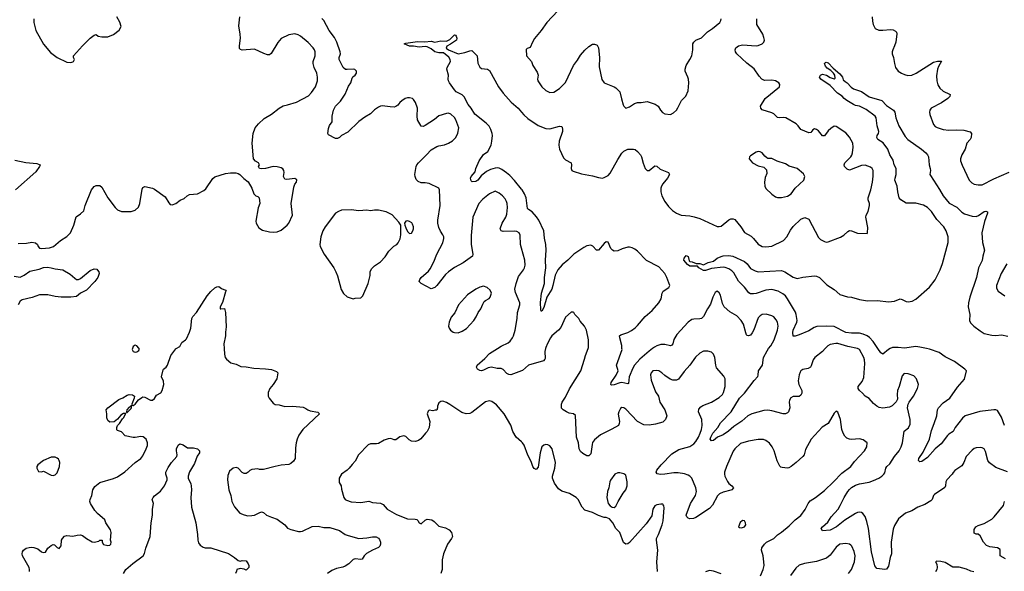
# Model space of a CAD drawing. Header units: inches. Extents: x 2057696 to 2160536, y 827480 to 1016834.
# Tile 221 of 256: x 2104845 to 2114959, y 917711 to 923380. Entities that reach past the tile are written whole.
import ezdxf

# ---------------------------------------------------------------- set-up
doc = ezdxf.new("R2010")
doc.units = ezdxf.units.IN
doc.header["$MEASUREMENT"] = 0
for name, color, linetype in [('C1901', 7, 'Continuous'), ('C1902', 7, 'Continuous'), ('C1911', 7, 'Continuous'), ('C1912', 7, 'Continuous')]:
    doc.layers.add(name, color=color, linetype=linetype)

msp = doc.modelspace()

# ---------------------------------------------------------------- linework, layer by layer
at = {"layer": 'C1901', "color": 5}
for points, elevation in [([(2104945, 917710), (2104947, 917730), (2104941, 917750), (2104874, 917870), (2104870, 917890), (2104873, 917910), (2104885, 917930), (2104912, 917948), (2104944, 917956), (2104970, 917958), (2104990, 917956), (2105030, 917941), (2105070, 917910), (2105085, 917905), (2105110, 917907), (2105136, 917950), (2105170, 917977), (2105190, 917987), (2105203, 917983), (2105230, 917956), (2105250, 917947), (2105270, 917972), (2105276, 918030), (2105284, 918050), (2105307, 918073), (2105330, 918079), (2105390, 918071), (2105436, 918084), (2105470, 918087), (2105490, 918079), (2105530, 918047), (2105590, 918015), (2105610, 918011), (2105659, 918021), (2105670, 918031), (2105690, 918032), (2105694, 918030), (2105692, 918010), (2105707, 917987), (2105750, 917976), (2105770, 917981), (2105781, 917990), (2105785, 918010), (2105779, 918030), (2105784, 918110), (2105777, 918137), (2105730, 918208), (2105719, 918239), (2105646, 918306), (2105617, 918337), (2105572, 918410), (2105567, 918430), (2105569, 918450), (2105586, 918490), (2105596, 918550), (2105616, 918584), (2105670, 918625), (2105810, 918664), (2105850, 918683), (2105925, 918735), (2106030, 918830), (2106089, 918870), (2106110, 918899), (2106146, 918970), (2106157, 919003), (2106158, 919030), (2106144, 919070), (2106113, 919093), (2106090, 919096), (2106030, 919085), (2106010, 919086), (2105930, 919105), (2105890, 919144), (2105850, 919157), (2105844, 919164), (2105842, 919190), (2105849, 919211), (2105870, 919232), (2105900, 919280), (2105912, 919290), (2105934, 919334), (2105910, 919333), (2105884, 919316), (2105850, 919274), (2105814, 919246), (2105770, 919243), (2105750, 919262), (2105739, 919290), (2105741, 919330), (2105734, 919370), (2105749, 919390), (2105862, 919478), (2105906, 919494), (2105950, 919521), (2105970, 919527), (2106005, 919525), (2106023, 919510), (2106022, 919490), (2105997, 919430), (2106000, 919420), (2105990, 919415), (2105979, 919401), (2105970, 919398), (2105946, 919370), (2105943, 919350), (2105944, 919344), (2105950, 919344), (2105990, 919384), (2105995, 919395), (2105993, 919407), (2106000, 919420), (2106010, 919417), (2106030, 919429), (2106066, 919474), (2106101, 919499), (2106110, 919504), (2106130, 919501), (2106190, 919470), (2106210, 919470), (2106230, 919487), (2106250, 919520), (2106295, 919545), (2106310, 919570), (2106326, 919630), (2106324, 919664), (2106301, 919710), (2106319, 919781), (2106324, 919790), (2106350, 919810), (2106364, 919830), (2106399, 919930), (2106450, 919999), (2106452, 920000)], 460), ([(2106004, 920000), (2106001, 919990), (2106012, 919970), (2106030, 919965), (2106050, 919968), (2106070, 919982), (2106074, 919990), (2106072, 920000)], 480), ([(2106946, 920000), (2106950, 919942), (2106957, 919910), (2106970, 919891), (2107014, 919854), (2107070, 919839), (2107116, 919816), (2107170, 919814), (2107250, 919799), (2107370, 919793), (2107430, 919785), (2107483, 919763), (2107498, 919750), (2107486, 919690), (2107450, 919630), (2107415, 919590), (2107397, 919550), (2107399, 919510), (2107406, 919490), (2107450, 919438), (2107470, 919427), (2107510, 919423), (2107570, 919405), (2107650, 919408), (2107758, 919398), (2107786, 919386), (2107806, 919370), (2107830, 919359), (2107906, 919346), (2107925, 919330), (2107755, 919170), (2107713, 919110), (2107695, 919070), (2107685, 919030), (2107679, 918981), (2107675, 918870), (2107658, 918842), (2107630, 918818), (2107610, 918809), (2107530, 918802), (2107471, 918789), (2107350, 918757), (2107310, 918759), (2107290, 918765), (2107230, 918759), (2107210, 918749), (2107191, 918730), (2107170, 918718), (2107150, 918716), (2107130, 918727), (2107090, 918773), (2107070, 918779), (2107038, 918770), (2107000, 918740), (2106983, 918697), (2106979, 918650), (2106993, 918550), (2107013, 918490), (2107025, 918430), (2107053, 918373), (2107108, 918308), (2107150, 918291), (2107190, 918283), (2107230, 918285), (2107258, 918290), (2107306, 918314), (2107330, 918321), (2107350, 918315), (2107381, 918290), (2107430, 918267), (2107490, 918246), (2107568, 918190), (2107596, 918156), (2107630, 918140), (2107710, 918121), (2107730, 918122), (2107750, 918125), (2107850, 918173), (2107910, 918175), (2107970, 918162), (2108030, 918161), (2108130, 918130), (2108190, 918090), (2108218, 918078), (2108330, 918047), (2108410, 918054), (2108470, 918067), (2108505, 918065), (2108530, 918053), (2108540, 918040), (2108550, 918010), (2108550, 917990), (2108545, 917970), (2108530, 917955), (2108470, 917930), (2108407, 917893), (2108385, 917870), (2108364, 917836), (2108350, 917832), (2108290, 917840), (2108270, 917834), (2108225, 917790), (2108190, 917765), (2108165, 917755), (2108099, 917741), (2108050, 917721), (2108008, 917690)], 460), ([(2110000, 919771), (2109890, 919732), (2109870, 919733), (2109850, 919744), (2109810, 919784), (2109790, 919794), (2109750, 919796), (2109690, 919810), (2109657, 919803), (2109610, 919777), (2109590, 919772), (2109570, 919775), (2109548, 919788), (2109536, 919810), (2109543, 919830), (2109623, 919897), (2109670, 919949), (2109752, 920000)], 460), ([(2110000, 919041), (2109945, 919090), (2109910, 919149), (2109890, 919212), (2109822, 919330), (2109742, 919422), (2109720, 919440), (2109695, 919455), (2109670, 919462), (2109630, 919454), (2109490, 919344), (2109470, 919334), (2109430, 919329), (2109385, 919345), (2109265, 919425), (2109230, 919445), (2109190, 919459), (2109170, 919455), (2109150, 919442), (2109137, 919410), (2109137, 919390), (2109130, 919369), (2109111, 919369), (2109090, 919362), (2109050, 919368), (2109042, 919358), (2109031, 919330), (2109057, 919250), (2109050, 919190), (2109030, 919149), (2109015, 919130), (2108966, 919074), (2108943, 919057), (2108910, 919044), (2108870, 919048), (2108844, 919064), (2108810, 919097), (2108790, 919102), (2108750, 919095), (2108710, 919061), (2108690, 919063), (2108656, 919076), (2108630, 919074), (2108590, 919059), (2108530, 919026), (2108510, 919021), (2108450, 919020), (2108425, 919010), (2108324, 918910), (2108290, 918844), (2108259, 918810), (2108231, 918770), (2108210, 918750), (2108152, 918708), (2108128, 918670), (2108125, 918625), (2108146, 918590), (2108150, 918554), (2108175, 918470), (2108188, 918450), (2108201, 918441), (2108250, 918426), (2108350, 918420), (2108430, 918431), (2108470, 918418), (2108550, 918411), (2108578, 918398), (2108621, 918350), (2108714, 918294), (2108830, 918252), (2108908, 918248), (2108923, 918243), (2108934, 918234), (2108950, 918211), (2108970, 918198), (2109010, 918236), (2109030, 918248), (2109079, 918239), (2109104, 918224), (2109150, 918175), (2109218, 918158), (2109258, 918138), (2109281, 918110), (2109291, 918070), (2109282, 918050), (2109239, 917990), (2109199, 917890), (2109185, 917830), (2109186, 917730), (2109171, 917689)], 480), ([(2105912, 917690), (2105936, 917730), (2106007, 917793), (2106115, 917870), (2106126, 917894), (2106142, 917950), (2106185, 918070), (2106197, 918210), (2106210, 918290), (2106208, 918350), (2106218, 918410), (2106207, 918450), (2106215, 918470), (2106230, 918487), (2106290, 918536), (2106332, 918590), (2106359, 918650), (2106361, 918670), (2106347, 918710), (2106347, 918730), (2106370, 918779), (2106403, 918830), (2106459, 918890), (2106463, 918910), (2106456, 918950), (2106457, 918970), (2106473, 919007), (2106490, 919021), (2106525, 919010), (2106570, 918981), (2106630, 918981), (2106670, 918971), (2106692, 918950), (2106692, 918930), (2106667, 918893), (2106641, 918819), (2106588, 918732), (2106575, 918690), (2106574, 918670), (2106604, 918610), (2106608, 918590), (2106610, 918550), (2106603, 918470), (2106610, 918370), (2106656, 918210), (2106673, 918090), (2106675, 918030), (2106683, 918003), (2106700, 917980), (2106730, 917959), (2106750, 917953), (2106810, 917953), (2106990, 917895), (2107050, 917855), (2107090, 917821), (2107110, 917816), (2107130, 917823), (2107170, 917818), (2107191, 917790), (2107198, 917770), (2107198, 917750), (2107170, 917722), (2107150, 917735), (2107110, 917741), (2107074, 917730), (2107072, 917712), (2107061, 917690)], 440)]:
    msp.add_lwpolyline(points, dxfattribs=dict(at, elevation=elevation))
at = {"layer": 'C1901', "color": 5, "elevation": 480}
msp.add_lwpolyline([(2105210, 918884), (2105170, 918884), (2105091, 918849), (2105030, 918806), (2105022, 918790), (2105022, 918770), (2105038, 918738), (2105070, 918734), (2105090, 918742), (2105170, 918699), (2105190, 918695), (2105210, 918703), (2105230, 918725), (2105255, 918790), (2105256, 918830), (2105251, 918851), (2105244, 918864), (2105230, 918874)], close=True, dxfattribs=at)
at = {"layer": 'C1902', "color": 5}
for points, elevation in [([(2104830, 921079), (2104915, 921085), (2104970, 921093), (2105008, 921088), (2105027, 921070), (2105034, 921050), (2105050, 921031), (2105069, 921029), (2105150, 921034), (2105194, 921050), (2105266, 921110), (2105328, 921152), (2105366, 921190), (2105403, 921270), (2105427, 921353), (2105470, 921385), (2105503, 921417), (2105519, 921470), (2105584, 921630), (2105610, 921665), (2105630, 921675), (2105670, 921675), (2105690, 921659), (2105750, 921548), (2105825, 921450), (2105850, 921427), (2105890, 921409), (2105990, 921410), (2106030, 921422), (2106066, 921454), (2106078, 921490), (2106103, 921637), (2106110, 921655), (2106130, 921665), (2106210, 921649), (2106230, 921639), (2106338, 921558), (2106377, 921497), (2106390, 921482), (2106410, 921478), (2106450, 921491), (2106495, 921525), (2106536, 921544), (2106564, 921570), (2106590, 921584), (2106670, 921590), (2106736, 921624), (2106758, 921642), (2106830, 921748), (2106850, 921765), (2106960, 921800), (2107010, 921807), (2107066, 921806), (2107090, 921800), (2107105, 921790), (2107148, 921748), (2107193, 921713), (2107230, 921650), (2107251, 921590), (2107270, 921571), (2107290, 921563), (2107306, 921550), (2107311, 921490), (2107294, 921446), (2107272, 921310), (2107274, 921290), (2107302, 921242), (2107338, 921218), (2107410, 921199), (2107450, 921197), (2107490, 921201), (2107530, 921217), (2107594, 921270), (2107608, 921290), (2107647, 921370), (2107635, 921490), (2107660, 921660), (2107672, 921688), (2107689, 921710), (2107693, 921733), (2107670, 921749), (2107590, 921737), (2107570, 921742), (2107554, 921770), (2107561, 921810), (2107558, 921830), (2107548, 921848), (2107530, 921858), (2107490, 921868), (2107450, 921870), (2107370, 921850), (2107330, 921846), (2107309, 921850), (2107299, 921870), (2107309, 921890), (2107297, 921910), (2107267, 921927), (2107246, 921950), (2107234, 922110), (2107245, 922210), (2107265, 922270), (2107299, 922310), (2107357, 922363), (2107431, 922409), (2107510, 922472), (2107550, 922494), (2107596, 922504), (2107690, 922533), (2107810, 922599), (2107841, 922630), (2107882, 922690), (2107905, 922750), (2107905, 922790), (2107898, 922830), (2107870, 922890), (2107859, 922930), (2107861, 922950), (2107879, 923010), (2107879, 923050), (2107873, 923070), (2107859, 923090), (2107807, 923147), (2107730, 923212), (2107705, 923225), (2107670, 923233), (2107610, 923224), (2107532, 923188), (2107495, 923145), (2107428, 923032), (2107410, 923017), (2107390, 923018), (2107352, 923032), (2107257, 923077), (2107130, 923067), (2107112, 923072), (2107104, 923084), (2107103, 923110), (2107113, 923190), (2107111, 923230), (2107095, 923315), (2107105, 923410)], 480), ([(2104992, 923390), (2104990, 923350), (2105010, 923270), (2105089, 923129), (2105162, 923042), (2105230, 922991), (2105330, 922944), (2105370, 922941), (2105390, 922946), (2105398, 922950), (2105408, 922970), (2105398, 922990), (2105398, 923010), (2105490, 923110), (2105569, 923190), (2105610, 923222), (2105630, 923227), (2105652, 923212), (2105690, 923202), (2105750, 923204), (2105810, 923228), (2105868, 923272), (2105886, 923310), (2105874, 923354), (2105844, 923410)], 520), ([(2110000, 921031), (2109990, 921070), (2109985, 921165), (2109974, 921190), (2109950, 921203), (2109930, 921206), (2109810, 921203), (2109789, 921210), (2109783, 921223), (2109782, 921230), (2109802, 921290), (2109839, 921350), (2109850, 921381), (2109857, 921450), (2109852, 921490), (2109845, 921510), (2109830, 921538), (2109804, 921570), (2109770, 921597), (2109730, 921618), (2109670, 921591), (2109603, 921537), (2109562, 921490), (2109499, 921350), (2109483, 921163), (2109482, 921070), (2109500, 920970), (2109495, 920950), (2109399, 920881), (2109310, 920832), (2109249, 920790), (2109218, 920762), (2109130, 920647), (2109110, 920627), (2109070, 920614), (2108969, 920669), (2108950, 920688), (2108955, 920710), (2108969, 920730), (2109044, 920796), (2109062, 920818), (2109098, 920890), (2109129, 920971), (2109192, 921088), (2109203, 921130), (2109201, 921150), (2109193, 921170), (2109167, 921207), (2109150, 921244), (2109139, 921290), (2109140, 921320), (2109165, 921470), (2109156, 921630), (2109150, 921649), (2109050, 921697), (2109010, 921704), (2108970, 921703), (2108938, 921718), (2108919, 921739), (2108907, 921770), (2108905, 921790), (2108916, 921870), (2108924, 921890), (2108941, 921910), (2109025, 921990), (2109070, 922043), (2109130, 922078), (2109150, 922085), (2109210, 922093), (2109249, 922110), (2109290, 922136), (2109326, 922170), (2109347, 922213), (2109355, 922270), (2109325, 922350), (2109310, 922376), (2109273, 922410), (2109250, 922418), (2109230, 922417), (2109150, 922391), (2109105, 922355), (2109010, 922292), (2108990, 922283), (2108970, 922285), (2108930, 922350), (2108927, 922390), (2108930, 922470), (2108910, 922530), (2108890, 922561), (2108879, 922570), (2108850, 922578), (2108830, 922578), (2108805, 922570), (2108770, 922546), (2108750, 922530), (2108730, 922501), (2108710, 922487), (2108690, 922482), (2108650, 922483), (2108570, 922494), (2108550, 922491), (2108530, 922481), (2108490, 922452), (2108450, 922414), (2108390, 922378), (2108330, 922335), (2108215, 922225), (2108150, 922189), (2108130, 922169), (2108110, 922159), (2108090, 922159), (2108017, 922197), (2108009, 922210), (2108017, 922263), (2108026, 922294), (2108054, 922330), (2108054, 922390), (2108067, 922450), (2108090, 922490), (2108139, 922541), (2108190, 922616), (2108223, 922697), (2108248, 922730), (2108260, 922780), (2108268, 922792), (2108292, 922810), (2108305, 922830), (2108304, 922850), (2108289, 922869), (2108270, 922873), (2108210, 922867), (2108191, 922869), (2108169, 922888), (2108128, 922970), (2108128, 922990), (2108139, 923030), (2108137, 923050), (2108104, 923150), (2108078, 923198), (2108025, 923270), (2107970, 923370), (2107950, 923393)], 460), ([(2110000, 921637), (2109928, 921728), (2109879, 921779), (2109847, 921807), (2109799, 921839), (2109770, 921853), (2109750, 921856), (2109730, 921854), (2109681, 921839), (2109641, 921819), (2109586, 921774), (2109550, 921730), (2109530, 921718), (2109494, 921714), (2109483, 921723), (2109474, 921750), (2109484, 921770), (2109524, 921816), (2109532, 921850), (2109563, 921930), (2109610, 921995), (2109653, 922027), (2109688, 922092), (2109696, 922130), (2109700, 922190), (2109699, 922210), (2109686, 922250), (2109666, 922286), (2109638, 922318), (2109519, 922410), (2109484, 922470), (2109453, 922510), (2109410, 922588), (2109390, 922606), (2109330, 922639), (2109310, 922659), (2109261, 922730), (2109249, 922750), (2109246, 922770), (2109249, 922810), (2109233, 922870), (2109237, 922890), (2109270, 922950), (2109268, 922970), (2109254, 922994), (2109198, 923038), (2109150, 923040), (2109108, 923048), (2109070, 923080), (2109030, 923100), (2109010, 923105), (2108950, 923097), (2108890, 923108), (2108850, 923108), (2108795, 923130), (2108810, 923137), (2108930, 923157), (2109008, 923152), (2109070, 923159), (2109110, 923150), (2109170, 923163), (2109230, 923160), (2109264, 923176), (2109310, 923225), (2109320, 923220), (2109330, 923212), (2109336, 923190), (2109331, 923170), (2109270, 923127), (2109233, 923107), (2109227, 923087), (2109251, 923070), (2109350, 923030), (2109419, 923041), (2109470, 923059), (2109490, 923062), (2109497, 923057), (2109543, 923010), (2109550, 922934), (2109570, 922891), (2109590, 922878), (2109650, 922871), (2109670, 922856), (2109762, 922690), (2109810, 922625), (2109892, 922532), (2109965, 922470), (2110000, 922429)], 440), ([(2104795, 921935), (2104910, 921912), (2105023, 921903), (2105055, 921890), (2105050, 921870), (2105010, 921818), (2104802, 921630)], 480), ([(2104790, 920746), (2104850, 920735), (2104890, 920756), (2104950, 920796), (2105045, 920815), (2105090, 920832), (2105130, 920836), (2105170, 920830), (2105210, 920818), (2105290, 920810), (2105364, 920764), (2105410, 920723), (2105430, 920711), (2105450, 920711), (2105470, 920721), (2105570, 920803), (2105610, 920821), (2105636, 920816), (2105646, 920806), (2105658, 920790), (2105661, 920770), (2105647, 920730), (2105617, 920690), (2105530, 920602), (2105470, 920569), (2105430, 920537), (2105370, 920530), (2105270, 920530), (2105210, 920536), (2105134, 920554), (2105050, 920554), (2104974, 920526), (2104870, 920502), (2104851, 920489), (2104830, 920450)], 460), ([(2109752, 920000), (2109790, 920024), (2109861, 920059), (2109883, 920077), (2109908, 920110), (2109919, 920130), (2109936, 920190), (2109955, 920310), (2109958, 920370), (2109984, 920450), (2109982, 920470), (2109937, 920577), (2109931, 920610), (2109945, 920670), (2109970, 920740), (2110000, 920781)], 460), ([(2106452, 920000), (2106490, 920021), (2106510, 920061), (2106549, 920090), (2106558, 920102), (2106590, 920170), (2106602, 920210), (2106612, 920310), (2106623, 920330), (2106662, 920370), (2106770, 920542), (2106810, 920587), (2106850, 920623), (2106870, 920635), (2106890, 920638), (2106917, 920617), (2106959, 920599), (2106965, 920590), (2106958, 920582), (2106927, 920473), (2106905, 920430), (2106905, 920410), (2106910, 920407), (2106950, 920411), (2106960, 920370), (2106965, 920225), (2106958, 920170), (2106959, 920130), (2106943, 920050), (2106946, 920000)], 460), ([(2106072, 920000), (2106070, 920006), (2106050, 920029), (2106030, 920035), (2106010, 920022), (2106004, 920000)], 480)]:
    msp.add_lwpolyline(points, dxfattribs=dict(at, elevation=elevation))
at = {"layer": 'C1902', "color": 5, "elevation": 480}
for points in [[(2108250, 921426), (2108150, 921421), (2108121, 921410), (2108088, 921390), (2107982, 921250), (2107959, 921210), (2107937, 921150), (2107927, 921070), (2107931, 921050), (2107974, 920970), (2108071, 920830), (2108091, 920790), (2108108, 920748), (2108148, 920608), (2108170, 920566), (2108210, 920531), (2108270, 920512), (2108290, 920518), (2108350, 920522), (2108370, 920542), (2108425, 920670), (2108444, 920750), (2108446, 920790), (2108460, 920820), (2108490, 920850), (2108552, 920890), (2108598, 920942), (2108638, 921002), (2108667, 921033), (2108688, 921052), (2108720, 921070), (2108734, 921086), (2108752, 921128), (2108759, 921170), (2108760, 921270), (2108740, 921300), (2108670, 921373), (2108610, 921404), (2108530, 921424), (2108490, 921424), (2108450, 921417), (2108410, 921421), (2108330, 921417)], [(2108830, 921312), (2108810, 921309), (2108799, 921290), (2108800, 921270), (2108810, 921241), (2108830, 921203), (2108850, 921183), (2108870, 921186), (2108885, 921210), (2108889, 921230), (2108889, 921250), (2108879, 921279), (2108872, 921292), (2108850, 921305)], [(2109610, 920643), (2109570, 920632), (2109530, 920612), (2109446, 920554), (2109351, 920450), (2109314, 920366), (2109277, 920323), (2109256, 920270), (2109248, 920230), (2109255, 920210), (2109270, 920191), (2109298, 920170), (2109310, 920164), (2109350, 920163), (2109390, 920179), (2109433, 920207), (2109510, 920290), (2109535, 920325), (2109555, 920370), (2109581, 920410), (2109602, 920458), (2109617, 920483), (2109630, 920495), (2109666, 920514), (2109679, 920530), (2109693, 920570), (2109679, 920599), (2109647, 920627)]]:
    msp.add_lwpolyline(points, close=True, dxfattribs=at)
at = {"layer": 'C1911', "color": 5}
for points, elevation in [([(2110245, 920000), (2110239, 919970), (2110242, 919898), (2110240, 919890), (2110225, 919875), (2110071, 919830), (2110010, 919775), (2110000, 919771)], 460), ([(2112455, 917665), (2112483, 917730), (2112491, 917770), (2112490, 917810), (2112480, 917870), (2112463, 917930), (2112467, 917953), (2112494, 917990), (2112516, 918010), (2112592, 918050), (2112630, 918086), (2112670, 918113), (2112750, 918179), (2112810, 918239), (2112870, 918286), (2112913, 918347), (2112945, 918410), (2112966, 918434), (2113019, 918470), (2113110, 918541), (2113204, 918630), (2113290, 918721), (2113381, 918790), (2113419, 918841), (2113522, 918950), (2113545, 918990), (2113549, 919030), (2113510, 919062), (2113470, 919074), (2113390, 919067), (2113370, 919070), (2113341, 919081), (2113320, 919100), (2113303, 919130), (2113289, 919170), (2113275, 919270), (2113248, 919348), (2113230, 919358), (2113210, 919335), (2113150, 919229), (2113087, 919193), (2112974, 919070), (2112918, 918962), (2112904, 918910), (2112890, 918892), (2112820, 918830), (2112770, 918790), (2112745, 918775), (2112730, 918772), (2112678, 918778), (2112662, 918782), (2112652, 918792), (2112627, 918847), (2112593, 918950), (2112573, 918990), (2112547, 919027), (2112510, 919056), (2112485, 919065), (2112430, 919066), (2112330, 919048), (2112250, 919026), (2112190, 918971), (2112174, 918946), (2112104, 918790), (2112086, 918730), (2112085, 918710), (2112089, 918689), (2112114, 918634), (2112130, 918613), (2112161, 918590), (2112178, 918570), (2112161, 918550), (2112150, 918545), (2112070, 918526), (2112033, 918507), (2112013, 918487), (2111962, 918390), (2111930, 918358), (2111790, 918265), (2111766, 918254), (2111730, 918252), (2111710, 918259), (2111698, 918270), (2111692, 918290), (2111734, 918410), (2111785, 918490), (2111798, 918530), (2111791, 918570), (2111750, 918667), (2111730, 918690), (2111710, 918700), (2111672, 918712), (2111610, 918723), (2111563, 918723), (2111470, 918708), (2111426, 918706), (2111392, 918712), (2111383, 918730), (2111391, 918750), (2111434, 918806), (2111542, 918918), (2111616, 918964), (2111730, 918995), (2111770, 919022), (2111790, 919044), (2111818, 919090), (2111836, 919130), (2111848, 919170), (2111855, 919210), (2111852, 919270), (2111818, 919350), (2111822, 919378), (2111840, 919400), (2111863, 919417), (2111950, 919449), (2112030, 919496), (2112063, 919530), (2112075, 919550), (2112090, 919610), (2112090, 919690), (2112077, 919717), (2112004, 919804), (2111994, 919830), (2111986, 919910), (2111970, 919942), (2111950, 919964), (2111912, 919972), (2111870, 919972), (2111830, 919953), (2111787, 919913), (2111730, 919830), (2111670, 919763), (2111613, 919687), (2111590, 919674), (2111555, 919675), (2111526, 919686), (2111470, 919722), (2111440, 919750), (2111410, 919770), (2111390, 919774), (2111348, 919770), (2111330, 919750), (2111326, 919730), (2111330, 919676), (2111376, 919556), (2111407, 919510), (2111421, 919450), (2111470, 919370), (2111487, 919330), (2111492, 919308), (2111479, 919270), (2111450, 919245), (2111376, 919224), (2111310, 919213), (2111256, 919216), (2111190, 919252), (2111070, 919377), (2111050, 919392), (2111030, 919396), (2111016, 919384), (2110999, 919350), (2110994, 919326), (2111005, 919250), (2111003, 919230), (2110995, 919210), (2110929, 919171), (2110810, 919113), (2110750, 919064), (2110730, 919035), (2110724, 919016), (2110710, 918917), (2110690, 918897), (2110670, 918898), (2110630, 918921), (2110604, 918944), (2110592, 918970), (2110584, 919030), (2110564, 919090), (2110554, 919314), (2110535, 919330), (2110490, 919338), (2110462, 919350), (2110428, 919370), (2110409, 919389), (2110409, 919430), (2110418, 919450), (2110450, 919501), (2110494, 919586), (2110608, 919770), (2110648, 919890), (2110656, 919930), (2110683, 920000)], 460), ([(2111346, 920000), (2111310, 919973), (2111216, 919890), (2111160, 919830), (2111142, 919798), (2111106, 919710), (2111097, 919643), (2111090, 919638), (2111030, 919651), (2111010, 919649), (2110950, 919626), (2110924, 919624), (2110917, 919630), (2110919, 919650), (2110972, 919728), (2110991, 919770), (2110976, 919830), (2111032, 919990), (2111031, 920000)], 440), ([(2113118, 920000), (2113090, 919971), (2113012, 919910), (2112994, 919886), (2112976, 919824), (2112967, 919810), (2112944, 919796), (2112890, 919784), (2112870, 919770), (2112862, 919758), (2112850, 919730), (2112842, 919670), (2112849, 919630), (2112879, 919570), (2112879, 919541), (2112870, 919523), (2112851, 919509), (2112790, 919507), (2112765, 919495), (2112753, 919470), (2112750, 919450), (2112754, 919390), (2112750, 919370), (2112741, 919350), (2112730, 919339), (2112710, 919328), (2112688, 919328), (2112570, 919362), (2112530, 919367), (2112490, 919365), (2112365, 919330), (2112323, 919310), (2112264, 919256), (2112179, 919201), (2112126, 919150), (2112070, 919114), (2112011, 919089), (2111970, 919056), (2111950, 919053), (2111937, 919070), (2111944, 919090), (2111966, 919130), (2112016, 919190), (2112042, 919238), (2112152, 919350), (2112239, 919490), (2112290, 919542), (2112388, 919672), (2112426, 919714), (2112432, 919728), (2112435, 919770), (2112474, 919830), (2112485, 919910), (2112522, 919978), (2112538, 920000)], 440), ([(2114990, 918732), (2114870, 918779), (2114807, 918827), (2114788, 918850), (2114764, 918944), (2114750, 918970), (2114730, 918981), (2114710, 918985), (2114670, 918982), (2114648, 918972), (2114630, 918958), (2114568, 918890), (2114544, 918830), (2114523, 918797), (2114452, 918748), (2114433, 918727), (2114423, 918710), (2114367, 918653), (2114358, 918630), (2114356, 918590), (2114346, 918574), (2114240, 918500), (2114231, 918490), (2114219, 918450), (2114205, 918435), (2114142, 918398), (2114070, 918372), (2114010, 918332), (2113944, 918310), (2113872, 918250), (2113830, 918183), (2113817, 918143), (2113795, 918010), (2113799, 917890), (2113787, 917853), (2113770, 917764), (2113750, 917735), (2113730, 917729), (2113650, 917741), (2113630, 917769), (2113596, 917910), (2113562, 918150), (2113545, 918225), (2113530, 918273), (2113507, 918307), (2113490, 918316), (2113470, 918319), (2113450, 918316), (2113430, 918306), (2113322, 918238), (2113236, 918170), (2113170, 918135), (2113090, 918129), (2113079, 918150), (2113092, 918170), (2113145, 918215), (2113181, 918270), (2113251, 918350), (2113273, 918387), (2113312, 918470), (2113350, 918530), (2113370, 918553), (2113390, 918572), (2113430, 918596), (2113470, 918610), (2113570, 918629), (2113616, 918644), (2113671, 918669), (2113699, 918690), (2113720, 918710), (2113730, 918725), (2113742, 918770), (2113753, 918787), (2113784, 918816), (2113831, 918890), (2113880, 918950), (2113900, 918990), (2113913, 919030), (2113929, 919150), (2113973, 919187), (2113990, 919222), (2113991, 919270), (2113965, 919390), (2113971, 919429), (2113981, 919450), (2114026, 919510), (2114066, 919590), (2114078, 919630), (2114058, 919690), (2114030, 919721), (2113970, 919742), (2113930, 919745), (2113910, 919719), (2113880, 919610), (2113863, 919570), (2113859, 919530), (2113861, 919479), (2113847, 919453), (2113808, 919412), (2113781, 919399), (2113710, 919387), (2113674, 919394), (2113650, 919407), (2113615, 919435), (2113570, 919486), (2113531, 919511), (2113503, 919543), (2113470, 919568), (2113457, 919590), (2113459, 919610), (2113498, 919662), (2113516, 919704), (2113526, 919846), (2113523, 919883), (2113514, 919910), (2113470, 919990), (2113452, 920000)], 440), ([(2113786, 920000), (2113768, 919992), (2113710, 919944), (2113690, 919956), (2113661, 920000)], 420), ([(2114960, 919210), (2114930, 919295), (2114890, 919365), (2114870, 919371), (2114850, 919371), (2114706, 919354), (2114558, 919310), (2114530, 919284), (2114454, 919190), (2114433, 919147), (2114390, 919121), (2114374, 919106), (2114310, 919021), (2114248, 918970), (2114170, 918882), (2114110, 918840), (2114090, 918835), (2114077, 918850), (2114079, 918870), (2114124, 918936), (2114189, 919070), (2114210, 919159), (2114239, 919230), (2114264, 919310), (2114272, 919370), (2114282, 919390), (2114330, 919442), (2114399, 919490), (2114478, 919602), (2114550, 919687), (2114569, 919770), (2114554, 919790), (2114446, 919866), (2114350, 919914), (2114290, 919960), (2114190, 919993), (2114159, 920000)], 420), ([(2111395, 917710), (2111391, 917810), (2111401, 917930), (2111385, 918030), (2111387, 918050), (2111407, 918090), (2111445, 918190), (2111454, 918230), (2111465, 918365), (2111463, 918383), (2111456, 918396), (2111450, 918401), (2111430, 918403), (2111390, 918395), (2111370, 918384), (2111347, 918350), (2111337, 918283), (2111281, 918199), (2111110, 918006), (2111090, 917993), (2111070, 917990), (2111048, 918008), (2111010, 918110), (2110969, 918150), (2110936, 918210), (2110904, 918250), (2110870, 918266), (2110850, 918266), (2110790, 918285), (2110730, 918315), (2110650, 918341), (2110624, 918370), (2110580, 918450), (2110562, 918470), (2110491, 918511), (2110414, 918534), (2110380, 918560), (2110338, 918618), (2110319, 918670), (2110317, 918690), (2110342, 918770), (2110348, 918830), (2110316, 918970), (2110290, 919000), (2110270, 919012), (2110250, 919014), (2110230, 919007), (2110210, 918989), (2110190, 918930), (2110170, 918782), (2110150, 918756), (2110130, 918767), (2110117, 918790), (2110099, 918839), (2110064, 918904), (2110027, 919007), (2110010, 919032), (2110000, 919041)], 480), ([(2114970, 917840), (2114916, 917870), (2114915, 917935), (2114890, 917952), (2114810, 917962), (2114776, 917976), (2114744, 918010), (2114710, 918077), (2114690, 918092), (2114670, 918093), (2114650, 918102), (2114650, 918142), (2114667, 918170), (2114690, 918183), (2114750, 918203), (2114830, 918247), (2114856, 918270), (2114951, 918389), (2114962, 918430)], 440), ([(2113359, 917690), (2113389, 917730), (2113420, 917810), (2113425, 917870), (2113416, 917916), (2113392, 917970), (2113381, 917981), (2113369, 917990), (2113330, 917998), (2113270, 917990), (2113230, 917961), (2113170, 917878), (2113132, 917848), (2113030, 917811), (2112907, 917793), (2112850, 917774), (2112817, 917743), (2112764, 917670)], 460), ([(2114645, 917705), (2114614, 917714), (2114570, 917735), (2114494, 917754), (2114430, 917753), (2114350, 917802), (2114306, 917814), (2114264, 917816), (2114252, 917810), (2114264, 917784), (2114268, 917750), (2114265, 917730), (2114253, 917707)], 460), ([(2112050, 917686), (2111970, 917714), (2111930, 917720), (2111890, 917707)], 480)]:
    msp.add_lwpolyline(points, dxfattribs=dict(at, elevation=elevation))
at = {"layer": 'C1911', "color": 5, "elevation": 480}
for points in [[(2111010, 918724), (2110990, 918724), (2110958, 918710), (2110913, 918647), (2110906, 918630), (2110896, 918570), (2110882, 918530), (2110876, 918470), (2110888, 918410), (2110910, 918383), (2110930, 918371), (2110950, 918366), (2110970, 918381), (2110993, 918430), (2111045, 918515), (2111071, 918550), (2111086, 918590), (2111085, 918630), (2111070, 918698), (2111052, 918712)], [(2112270, 918232), (2112247, 918213), (2112227, 918167), (2112240, 918160), (2112259, 918159), (2112290, 918168), (2112303, 918190), (2112299, 918210), (2112290, 918229)]]:
    msp.add_lwpolyline(points, close=True, dxfattribs=at)
at = {"layer": 'C1912', "color": 5}
for points, elevation in [([(2110371, 923470), (2110259, 923350), (2110202, 923270), (2110134, 923186), (2110112, 923150), (2110090, 923094), (2110057, 923083), (2110048, 923072), (2110051, 923010), (2110101, 922950), (2110117, 922910), (2110160, 922840), (2110169, 922810), (2110164, 922770), (2110168, 922750), (2110208, 922690), (2110250, 922651), (2110290, 922631), (2110330, 922636), (2110390, 922673), (2110450, 922735), (2110534, 922910), (2110575, 922965), (2110605, 923015), (2110650, 923068), (2110690, 923105), (2110730, 923128), (2110750, 923128), (2110770, 923123), (2110777, 923117), (2110790, 923090), (2110799, 922990), (2110796, 922896), (2110825, 922765), (2110850, 922731), (2110951, 922691), (2110970, 922678), (2111010, 922638), (2111025, 922565), (2111044, 922504), (2111051, 922491), (2111070, 922471), (2111110, 922484), (2111160, 922520), (2111190, 922530), (2111230, 922530), (2111290, 922539), (2111373, 922513), (2111404, 922490), (2111428, 922450), (2111447, 922427), (2111470, 922413), (2111530, 922404), (2111559, 922421), (2111590, 922451), (2111606, 922474), (2111644, 922550), (2111686, 922594), (2111713, 922650), (2111719, 922730), (2111715, 922770), (2111709, 922790), (2111679, 922850), (2111679, 922870), (2111692, 922910), (2111730, 922971), (2111748, 923010), (2111759, 923070), (2111760, 923130), (2111768, 923150), (2111790, 923170), (2111850, 923193), (2111910, 923256), (2111961, 923290), (2112035, 923350), (2112046, 923370), (2112050, 923390)], 460), ([(2110000, 922429), (2110022, 922402), (2110063, 922363), (2110170, 922292), (2110250, 922262), (2110290, 922258), (2110390, 922284), (2110410, 922283), (2110416, 922276), (2110422, 922250), (2110421, 922230), (2110388, 922130), (2110384, 922090), (2110390, 922050), (2110430, 921959), (2110450, 921939), (2110508, 921908), (2110513, 921890), (2110511, 921850), (2110518, 921830), (2110530, 921823), (2110616, 921796), (2110730, 921775), (2110790, 921758), (2110830, 921753), (2110850, 921758), (2110890, 921780), (2110910, 921801), (2110990, 921942), (2111031, 922009), (2111050, 922030), (2111090, 922048), (2111150, 922051), (2111166, 922046), (2111190, 922027), (2111222, 921990), (2111233, 921970), (2111250, 921905), (2111270, 921851), (2111290, 921831), (2111310, 921831), (2111370, 921879), (2111390, 921876), (2111424, 921844), (2111511, 921810), (2111521, 921790), (2111498, 921750), (2111450, 921692), (2111438, 921670), (2111430, 921648), (2111429, 921610), (2111441, 921570), (2111473, 921510), (2111510, 921460), (2111550, 921419), (2111590, 921392), (2111641, 921370), (2111730, 921363), (2111774, 921354), (2111830, 921336), (2112010, 921255), (2112030, 921253), (2112050, 921257), (2112130, 921324), (2112150, 921333), (2112175, 921335), (2112190, 921328), (2112252, 921250), (2112290, 921193), (2112357, 921157), (2112384, 921130), (2112430, 921073), (2112470, 921049), (2112510, 921046), (2112570, 921053), (2112689, 921111), (2112726, 921150), (2112762, 921218), (2112790, 921253), (2112870, 921330), (2112910, 921348), (2112951, 921330), (2113050, 921141), (2113070, 921120), (2113110, 921099), (2113130, 921095), (2113150, 921098), (2113275, 921145), (2113310, 921165), (2113350, 921202), (2113370, 921213), (2113390, 921210), (2113450, 921187), (2113550, 921182), (2113555, 921190), (2113557, 921243), (2113537, 921350), (2113541, 921370), (2113559, 921410), (2113573, 921470), (2113574, 921490), (2113560, 921530), (2113559, 921550), (2113586, 921630), (2113606, 921710), (2113612, 921772), (2113610, 921830), (2113601, 921850), (2113585, 921865), (2113530, 921884), (2113490, 921880), (2113370, 921835), (2113343, 921843), (2113317, 921870), (2113315, 921890), (2113321, 921910), (2113381, 921970), (2113392, 921988), (2113399, 922010), (2113406, 922070), (2113404, 922110), (2113370, 922173), (2113330, 922218), (2113230, 922283), (2113210, 922284), (2113177, 922263), (2113150, 922238), (2113110, 922187), (2113090, 922187), (2113050, 922237), (2113030, 922253), (2113010, 922259), (2112991, 922249), (2112970, 922221), (2112950, 922218), (2112870, 922250), (2112842, 922290), (2112821, 922310), (2112716, 922370), (2112690, 922376), (2112650, 922372), (2112630, 922375), (2112591, 922411), (2112570, 922422), (2112472, 922452), (2112457, 922470), (2112456, 922490), (2112503, 922570), (2112649, 922690), (2112653, 922713), (2112642, 922730), (2112608, 922750), (2112570, 922758), (2112496, 922756), (2112468, 922768), (2112439, 922799), (2112390, 922876), (2112314, 922934), (2112210, 923029), (2112196, 923050), (2112194, 923070), (2112201, 923090), (2112230, 923110), (2112270, 923120), (2112410, 923112), (2112430, 923115), (2112470, 923130), (2112490, 923150), (2112494, 923170), (2112490, 923197), (2112478, 923230), (2112417, 923330), (2112416, 923390)], 440), ([(2113601, 923410), (2113603, 923363), (2113611, 923330), (2113632, 923290), (2113670, 923271), (2113710, 923271), (2113790, 923280), (2113816, 923276), (2113842, 923262), (2113851, 923250), (2113853, 923233), (2113843, 923150), (2113832, 923110), (2113812, 923070), (2113807, 923050), (2113808, 923030), (2113822, 922990), (2113830, 922930), (2113842, 922890), (2113870, 922851), (2113901, 922830), (2113935, 922815), (2113967, 922807), (2114010, 922810), (2114053, 922830), (2114230, 922942), (2114273, 922953), (2114312, 922952), (2114281, 922899), (2114271, 922870), (2114261, 922802), (2114265, 922750), (2114277, 922710), (2114297, 922677), (2114330, 922647), (2114396, 922616), (2114402, 922610), (2114400, 922590), (2114380, 922570), (2114315, 922525), (2114206, 922470), (2114194, 922450), (2114190, 922430), (2114195, 922405), (2114230, 922304), (2114250, 922283), (2114270, 922273), (2114332, 922252), (2114390, 922243), (2114470, 922248), (2114543, 922243), (2114607, 922227), (2114623, 922210), (2114617, 922170), (2114607, 922150), (2114574, 922110), (2114557, 922050), (2114522, 921990), (2114510, 921950), (2114510, 921930), (2114524, 921884), (2114599, 921730), (2114624, 921704), (2114650, 921688), (2114690, 921682), (2114730, 921682), (2114850, 921745), (2115007, 921813)], 440), ([(2113661, 920000), (2113613, 920073), (2113575, 920115), (2113551, 920130), (2113510, 920147), (2113470, 920158), (2113390, 920158), (2113330, 920167), (2113210, 920226), (2113130, 920232), (2113034, 920226), (2113004, 920216), (2112950, 920183), (2112850, 920142), (2112810, 920128), (2112790, 920129), (2112785, 920165), (2112790, 920190), (2112828, 920270), (2112831, 920290), (2112821, 920350), (2112813, 920373), (2112733, 920513), (2112710, 920542), (2112684, 920564), (2112637, 920590), (2112570, 920608), (2112510, 920600), (2112410, 920566), (2112382, 920562), (2112350, 920564), (2112334, 920574), (2112291, 920630), (2112230, 920692), (2112179, 920779), (2112160, 920800), (2112130, 920820), (2112090, 920835), (2112070, 920836), (2111950, 920822), (2111890, 920803), (2111870, 920804), (2111821, 920830), (2111806, 920846), (2111728, 920848), (2111704, 920864), (2111668, 920908), (2111670, 920930), (2111690, 920956), (2111710, 920946), (2111723, 920903), (2111730, 920895), (2111753, 920893), (2111795, 920875), (2111830, 920874), (2111870, 920862), (2111916, 920884), (2111970, 920900), (2112008, 920930), (2112050, 920947), (2112070, 920952), (2112130, 920955), (2112170, 920949), (2112290, 920895), (2112319, 920870), (2112350, 920824), (2112398, 920798), (2112430, 920788), (2112670, 920802), (2112704, 920790), (2112790, 920735), (2112830, 920719), (2112890, 920733), (2113010, 920748), (2113030, 920745), (2113061, 920730), (2113134, 920654), (2113210, 920606), (2113270, 920556), (2113349, 920531), (2113390, 920530), (2113470, 920503), (2113552, 920492), (2113655, 920495), (2113770, 920479), (2113830, 920486), (2113890, 920510), (2113910, 920505), (2113950, 920484), (2113970, 920481), (2114011, 920489), (2114051, 920509), (2114190, 920630), (2114250, 920706), (2114301, 920810), (2114325, 920875), (2114382, 921090), (2114382, 921150), (2114362, 921210), (2114336, 921250), (2114266, 921326), (2114210, 921410), (2114170, 921450), (2114130, 921474), (2114050, 921495), (2113950, 921496), (2113895, 921530), (2113878, 921550), (2113865, 921610), (2113857, 921670), (2113835, 921730), (2113836, 921750), (2113847, 921790), (2113848, 921850), (2113828, 921890), (2113817, 921937), (2113782, 921990), (2113763, 922050), (2113715, 922115), (2113661, 922150), (2113649, 922170), (2113653, 922190), (2113666, 922210), (2113669, 922230), (2113651, 922290), (2113643, 922370), (2113633, 922390), (2113538, 922458), (2113470, 922492), (2113430, 922498), (2113410, 922507), (2113341, 922550), (2113313, 922570), (2113294, 922594), (2113246, 922626), (2113170, 922704), (2113075, 922770), (2113062, 922790), (2113069, 922811), (2113090, 922821), (2113131, 922811), (2113170, 922787), (2113210, 922772), (2113222, 922778), (2113217, 922810), (2113204, 922830), (2113177, 922857), (2113140, 922880), (2113121, 922901), (2113113, 922930), (2113121, 922939), (2113130, 922943), (2113150, 922936), (2113201, 922881), (2113270, 922822), (2113297, 922790), (2113303, 922763), (2113323, 922743), (2113346, 922730), (2113385, 922685), (2113411, 922670), (2113490, 922641), (2113570, 922587), (2113702, 922550), (2113750, 922499), (2113819, 922450), (2113833, 922430), (2113843, 922370), (2113875, 922290), (2113941, 922181), (2113969, 922149), (2114108, 922050), (2114154, 922010), (2114171, 921990), (2114179, 921970), (2114186, 921890), (2114197, 921850), (2114200, 921830), (2114195, 921790), (2114200, 921780), (2114294, 921634), (2114329, 921570), (2114393, 921493), (2114470, 921452), (2114523, 921403), (2114550, 921386), (2114630, 921362), (2114670, 921356), (2114694, 921366), (2114750, 921408), (2114770, 921412), (2114786, 921406), (2114787, 921390), (2114754, 921306), (2114726, 921190), (2114736, 921090), (2114754, 921010), (2114737, 920950), (2114730, 920906), (2114692, 920830), (2114672, 920730), (2114606, 920530), (2114590, 920470), (2114588, 920428), (2114603, 920350), (2114602, 920290), (2114610, 920266), (2114647, 920230), (2114710, 920181), (2114750, 920156), (2114830, 920138), (2114870, 920134), (2114930, 920140), (2114994, 920127)], 420), ([(2111031, 920000), (2111029, 920031), (2111008, 920110), (2111007, 920130), (2111020, 920140), (2111090, 920164), (2111130, 920186), (2111166, 920214), (2111190, 920236), (2111268, 920330), (2111340, 920390), (2111411, 920470), (2111433, 920510), (2111446, 920570), (2111456, 920590), (2111513, 920627), (2111522, 920650), (2111493, 920730), (2111473, 920770), (2111410, 920839), (2111284, 920904), (2111190, 921000), (2111162, 921022), (2111135, 921035), (2111110, 921041), (2111090, 921041), (2111035, 921025), (2110990, 921004), (2110950, 921002), (2110933, 921013), (2110918, 921030), (2110890, 921094), (2110870, 921097), (2110850, 921081), (2110790, 921012), (2110770, 921012), (2110732, 921052), (2110710, 921062), (2110670, 921055), (2110640, 921040), (2110538, 920970), (2110477, 920910), (2110418, 920862), (2110372, 920810), (2110345, 920755), (2110323, 920650), (2110310, 920610), (2110261, 920530), (2110230, 920424), (2110210, 920383), (2110203, 920383), (2110198, 920398), (2110194, 920474), (2110205, 920570), (2110237, 920670), (2110234, 920730), (2110249, 920830), (2110245, 920910), (2110252, 921012), (2110248, 921068), (2110234, 921134), (2110229, 921210), (2110179, 921319), (2110155, 921355), (2110110, 921404), (2110070, 921430), (2110061, 921441), (2110046, 921550), (2110031, 921590), (2110006, 921630), (2110000, 921637)], 440), ([(2110000, 920781), (2110021, 920810), (2110031, 920830), (2110036, 920856), (2110032, 920910), (2110000, 921031)], 460), ([(2114985, 920870), (2114925, 920770), (2114878, 920650), (2114880, 920620), (2114896, 920590), (2114963, 920543)], 440), ([(2112538, 920000), (2112561, 920030), (2112595, 920090), (2112630, 920190), (2112635, 920230), (2112630, 920270), (2112616, 920296), (2112590, 920325), (2112570, 920336), (2112513, 920353), (2112470, 920349), (2112450, 920338), (2112430, 920317), (2112387, 920193), (2112370, 920161), (2112350, 920138), (2112330, 920130), (2112316, 920136), (2112310, 920141), (2112302, 920162), (2112278, 920250), (2112256, 920290), (2112210, 920337), (2112139, 920379), (2112081, 920430), (2112065, 920465), (2112045, 920550), (2112030, 920574), (2112010, 920589), (2111990, 920577), (2111986, 920570), (2111966, 920530), (2111942, 920458), (2111910, 920409), (2111870, 920330), (2111850, 920311), (2111830, 920305), (2111770, 920304), (2111750, 920298), (2111712, 920270), (2111594, 920146), (2111565, 920095), (2111553, 920050), (2111544, 920036), (2111530, 920030), (2111470, 920042), (2111430, 920042), (2111390, 920030), (2111366, 920014), (2111346, 920000)], 440), ([(2110683, 920000), (2110687, 920010), (2110688, 920090), (2110666, 920190), (2110645, 920230), (2110603, 920283), (2110589, 920309), (2110548, 920350), (2110538, 920370), (2110530, 920375), (2110510, 920374), (2110450, 920324), (2110403, 920217), (2110380, 920190), (2110312, 920130), (2110299, 920110), (2110266, 920054), (2110248, 920010), (2110245, 920000)], 460), ([(2113452, 920000), (2113450, 920001), (2113350, 920021), (2113250, 920052), (2113227, 920053), (2113170, 920043), (2113147, 920030), (2113118, 920000)], 440), ([(2114159, 920000), (2114090, 920016), (2114050, 920020), (2113934, 920006), (2113870, 920013), (2113809, 920011), (2113786, 920000)], 420)]:
    msp.add_lwpolyline(points, dxfattribs=dict(at, elevation=elevation))
at = {"layer": 'C1912', "color": 5, "elevation": 460}
msp.add_lwpolyline([(2112430, 922024), (2112410, 922019), (2112350, 921982), (2112341, 921970), (2112338, 921950), (2112372, 921910), (2112430, 921879), (2112490, 921866), (2112516, 921836), (2112520, 921800), (2112501, 921759), (2112497, 921710), (2112499, 921670), (2112510, 921646), (2112570, 921587), (2112610, 921559), (2112630, 921551), (2112670, 921553), (2112730, 921568), (2112768, 921592), (2112812, 921650), (2112898, 921730), (2112909, 921770), (2112896, 921796), (2112830, 921849), (2112750, 921876), (2112710, 921897), (2112626, 921926), (2112570, 921954), (2112530, 921955), (2112520, 921960), (2112499, 921979), (2112472, 922012), (2112450, 922021)], close=True, dxfattribs=at)

doc.saveas('drawing.dxf')
